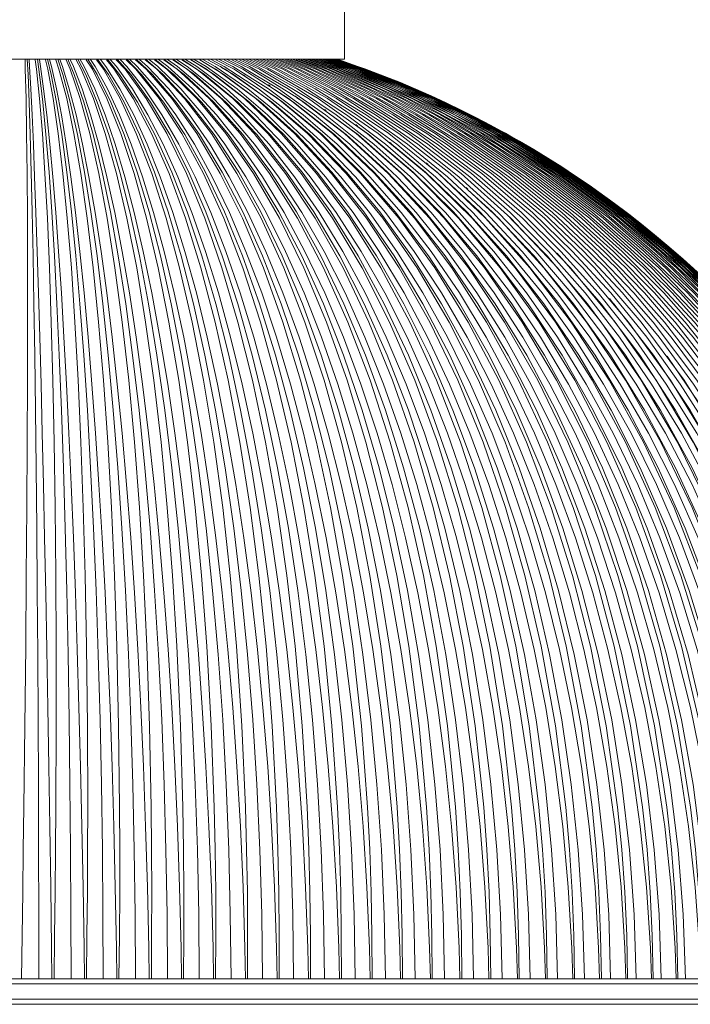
# Model space of a CAD drawing. Header units: millimetres. Extents: x -208 to 649, y -1708 to 186.
# Tile 6 of 22: x -9 to 123, y -1708 to -1515. Entities that reach past the tile are written whole.
import ezdxf

# ---------------------------------------------------------------- set-up
doc = ezdxf.new("R2010")
doc.units = ezdxf.units.MM

msp = doc.modelspace()

# ---------------------------------------------------------------- linework, layer by layer
at = {"color": 7, "linetype": 'Continuous', "lineweight": 15}
for p, q in [((54.63, -1522.45), (54.63, -1442.45)), ((54.63, -1522.45), (-72.37, -1522.45)), ((30.42, -1524), (30.09, -1523.8)), ((35, -1525.74), (34.68, -1525.53)), ((39.95, -1527.71), (39.62, -1527.51)), ((45.27, -1529.98), (44.92, -1529.74)), ((51, -1532.57), (50.66, -1532.33)), ((57.16, -1535.56), (56.81, -1535.3)), ((63.82, -1539.04), (63.47, -1538.76)), ((71.05, -1543.15), (70.7, -1542.85)), ((78.91, -1548.02), (78.56, -1547.71)), ((87.45, -1553.86), (87.08, -1553.5)), ((96.78, -1560.98), (96.44, -1560.61)), ((107.07, -1569.89), (106.75, -1569.5)), ((118.4, -1581.25), (118.1, -1580.84)), ((-206.87, -1703.36), (189.13, -1703.36)), ((189.13, -1708.36), (-206.87, -1708.36))]:
    msp.add_line(p, q, dxfattribs=at)
at = {"color": 8, "linetype": 'Continuous', "lineweight": 15}
for p, q in [((190.13, -1704.36), (-207.87, -1704.36)), ((-207.87, -1707.36), (190.13, -1707.36))]:
    msp.add_line(p, q, dxfattribs=at)
at = {"color": 7, "linetype": 'Continuous', "lineweight": 15, "flags": 128}
for points in [[(-8.28, -1522.56), (-8.22, -1524.42), (-8.08, -1530.19), (-7.97, -1537.04), (-7.88, -1544.92), (-7.82, -1553.75), (-7.79, -1563.5), (-7.79, -1574.15), (-7.81, -1585.6), (-7.86, -1597.78), (-7.93, -1610.63), (-8.03, -1624.03), (-8.15, -1637.92), (-8.32, -1653.56), (-8.51, -1669.6), (-8.62, -1677.93), (-8.73, -1686.33), (-8.87, -1694.83), (-8.98, -1703.36)], [(-7.84, -1522.45), (-7.69, -1525.45), (-7.47, -1530.88), (-7.26, -1537.28), (-7.05, -1544.67), (-6.87, -1552.5), (-6.69, -1561.14), (-6.52, -1570.56), (-6.36, -1580.69), (-6.22, -1591.47), (-6.09, -1602.83), (-5.97, -1614.69), (-5.86, -1626.97), (-5.78, -1639.57), (-5.71, -1652.4), (-5.65, -1665.15), (-5.61, -1677.94), (-5.58, -1690.7), (-5.57, -1703.36)], [(-2.98, -1703.36), (-3.06, -1697.33), (-3.22, -1685.31), (-3.39, -1673.38), (-3.58, -1661.58), (-3.77, -1649.96), (-3.98, -1638.56), (-4.19, -1627.42), (-4.42, -1616.59), (-4.65, -1606.11), (-4.88, -1596.01), (-5.12, -1586.35), (-5.37, -1577.14), (-5.62, -1568.43), (-5.87, -1560.25), (-6.13, -1552.63), (-6.38, -1545.6), (-6.64, -1539.19), (-6.89, -1533.42), (-7.14, -1528.31), (-7.39, -1523.89), (-7.48, -1522.5)], [(-6.26, -1522.56), (-6, -1524.42), (-5.41, -1530.19), (-4.86, -1537.04), (-4.35, -1544.92), (-3.88, -1553.75), (-3.47, -1563.5), (-3.11, -1574.15), (-2.81, -1585.6), (-2.56, -1597.78), (-2.37, -1610.63), (-2.24, -1624.03), (-2.17, -1637.92), (-2.16, -1653.56), (-2.22, -1669.6), (-2.28, -1677.93), (-2.36, -1686.33), (-2.47, -1694.83), (-2.57, -1703.36)], [(-5.84, -1522.45), (-5.41, -1525.45), (-4.77, -1530.88), (-4.15, -1537.28), (-3.55, -1544.67), (-3, -1552.5), (-2.48, -1561.14), (-1.99, -1570.56), (-1.53, -1580.69), (-1.1, -1591.47), (-0.72, -1602.83), (-0.37, -1614.69), (-0.07, -1626.97), (0.19, -1639.57), (0.4, -1652.4), (0.56, -1665.15), (0.68, -1677.94), (0.75, -1690.7), (0.78, -1703.36)], [(3.42, -1703.36), (3.34, -1697.33), (3.14, -1685.31), (2.91, -1673.38), (2.64, -1661.58), (2.34, -1649.96), (2.01, -1638.56), (1.64, -1627.42), (1.25, -1616.59), (0.82, -1606.11), (0.37, -1596.01), (-0.11, -1586.35), (-0.61, -1577.14), (-1.13, -1568.43), (-1.67, -1560.25), (-2.24, -1552.63), (-2.81, -1545.6), (-3.4, -1539.19), (-4, -1533.42), (-4.61, -1528.31), (-5.22, -1523.89), (-5.45, -1522.5)], [(-4.23, -1522.56), (-3.79, -1524.42), (-2.74, -1530.19), (-1.74, -1537.04), (-0.81, -1544.92), (0.05, -1553.75), (0.84, -1563.5), (1.55, -1574.15), (2.18, -1585.6), (2.73, -1597.78), (3.18, -1610.63), (3.54, -1624.03), (3.81, -1637.92), (3.99, -1653.56), (4.06, -1669.6), (4.05, -1677.93), (4, -1686.33), (3.92, -1694.83), (3.83, -1703.36)], [(-3.84, -1522.45), (-3.13, -1525.45), (-2.08, -1530.88), (-1.05, -1537.28), (-0.05, -1544.67), (0.85, -1552.5), (1.72, -1561.14), (2.54, -1570.56), (3.3, -1580.69), (4, -1591.47), (4.64, -1602.83), (5.22, -1614.69), (5.72, -1626.97), (6.14, -1639.57), (6.49, -1652.4), (6.76, -1665.15), (6.95, -1677.94), (7.07, -1690.7), (7.13, -1703.36)], [(9.81, -1703.36), (9.72, -1697.33), (9.49, -1685.31), (9.2, -1673.38), (8.85, -1661.58), (8.45, -1649.96), (7.98, -1638.56), (7.47, -1627.42), (6.9, -1616.59), (6.28, -1606.11), (5.61, -1596.01), (4.9, -1586.35), (4.14, -1577.14), (3.35, -1568.43), (2.52, -1560.25), (1.65, -1552.63), (0.76, -1545.6), (-0.17, -1539.19), (-1.11, -1533.42), (-2.08, -1528.31), (-3.06, -1523.89), (-3.43, -1522.5)], [(-2.21, -1522.56), (-1.59, -1524.42), (-0.08, -1530.19), (1.36, -1537.04), (2.71, -1544.92), (3.98, -1553.75), (5.14, -1563.5), (6.21, -1574.15), (7.16, -1585.6), (8, -1597.78), (8.72, -1610.63), (9.31, -1624.03), (9.77, -1637.92), (10.13, -1653.56), (10.32, -1669.6), (10.36, -1677.93), (10.36, -1686.33), (10.29, -1694.83), (10.22, -1703.36)], [(-1.85, -1522.45), (-0.85, -1525.45), (0.61, -1530.88), (2.04, -1537.28), (3.43, -1544.67), (4.7, -1552.5), (5.91, -1561.14), (7.05, -1570.56), (8.11, -1580.69), (9.1, -1591.47), (9.99, -1602.83), (10.79, -1614.69), (11.49, -1626.97), (12.08, -1639.57), (12.56, -1652.4), (12.94, -1665.15), (13.21, -1677.94), (13.38, -1690.7), (13.46, -1703.36)], [(16.18, -1703.36), (16.09, -1697.33), (15.82, -1685.31), (15.47, -1673.38), (15.04, -1661.58), (14.53, -1649.96), (13.94, -1638.56), (13.28, -1627.42), (12.53, -1616.59), (11.72, -1606.11), (10.84, -1596.01), (9.89, -1586.35), (8.88, -1577.14), (7.81, -1568.43), (6.69, -1560.25), (5.52, -1552.63), (4.31, -1545.6), (3.05, -1539.19), (1.76, -1533.42), (0.44, -1528.31), (-0.9, -1523.89), (-1.41, -1522.5)], [(-0.2, -1522.56), (0.61, -1524.42), (2.57, -1530.19), (4.45, -1537.04), (6.23, -1544.92), (7.89, -1553.75), (9.43, -1563.5), (10.85, -1574.15), (12.13, -1585.6), (13.26, -1597.78), (14.24, -1610.63), (15.06, -1624.03), (15.71, -1637.92), (16.24, -1653.56), (16.57, -1669.6), (16.65, -1677.93), (16.69, -1686.33), (16.65, -1694.83), (16.59, -1703.36)], [(0.13, -1522.45), (1.41, -1525.45), (3.28, -1530.88), (5.12, -1537.28), (6.91, -1544.67), (8.53, -1552.5), (10.08, -1561.14), (11.54, -1570.56), (12.91, -1580.69), (14.17, -1591.47), (15.32, -1602.83), (16.34, -1614.69), (17.23, -1626.97), (17.99, -1639.57), (18.62, -1652.4), (19.1, -1665.15), (19.45, -1677.94), (19.67, -1690.7), (19.76, -1703.36)], [(22.53, -1703.36), (22.43, -1697.33), (22.13, -1685.31), (21.72, -1673.38), (21.21, -1661.58), (20.59, -1649.96), (19.87, -1638.56), (19.06, -1627.42), (18.14, -1616.59), (17.14, -1606.11), (16.04, -1596.01), (14.86, -1586.35), (13.6, -1577.14), (12.26, -1568.43), (10.85, -1560.25), (9.38, -1552.63), (7.85, -1545.6), (6.26, -1539.19), (4.63, -1533.42), (2.96, -1528.31), (1.24, -1523.89), (0.6, -1522.5)], [(1.8, -1522.56), (2.8, -1524.42), (5.21, -1530.19), (7.53, -1537.04), (9.72, -1544.92), (11.79, -1553.75), (13.7, -1563.5), (15.47, -1574.15), (17.07, -1585.6), (18.49, -1597.78), (19.73, -1610.63), (20.78, -1624.03), (21.63, -1637.92), (22.33, -1653.56), (22.78, -1669.6), (22.92, -1677.93), (22.99, -1686.33), (22.98, -1694.83), (22.94, -1703.36)], [(2.1, -1522.45), (3.66, -1525.45), (5.95, -1530.88), (8.19, -1537.28), (10.37, -1544.67), (12.34, -1552.5), (14.23, -1561.14), (16.02, -1570.56), (17.68, -1580.69), (19.22, -1591.47), (20.62, -1602.83), (21.86, -1614.69), (22.95, -1626.97), (23.88, -1639.57), (24.64, -1652.4), (25.23, -1665.15), (25.65, -1677.94), (25.92, -1690.7), (26.03, -1703.36)], [(28.84, -1703.36), (28.73, -1697.33), (28.4, -1685.31), (27.93, -1673.38), (27.34, -1661.58), (26.62, -1649.96), (25.78, -1638.56), (24.81, -1627.42), (23.73, -1616.59), (22.53, -1606.11), (21.22, -1596.01), (19.81, -1586.35), (18.29, -1577.14), (16.69, -1568.43), (14.99, -1560.25), (13.22, -1552.63), (11.37, -1545.6), (9.46, -1539.19), (7.48, -1533.42), (5.45, -1528.31), (3.38, -1523.89), (2.6, -1522.5)], [(3.79, -1522.56), (4.98, -1524.42), (7.84, -1530.19), (10.59, -1537.04), (13.2, -1544.92), (15.66, -1553.75), (17.94, -1563.5), (20.06, -1574.15), (21.98, -1585.6), (23.7, -1597.78), (25.2, -1610.63), (26.47, -1624.03), (27.52, -1637.92), (28.38, -1653.56), (28.97, -1669.6), (29.15, -1677.93), (29.26, -1686.33), (29.27, -1694.83), (29.24, -1703.36)], [(4.06, -1522.45), (5.9, -1525.45), (8.6, -1530.88), (11.24, -1537.28), (13.8, -1544.67), (16.13, -1552.5), (18.36, -1561.14), (20.46, -1570.56), (22.43, -1580.69), (24.24, -1591.47), (25.89, -1602.83), (27.36, -1614.69), (28.64, -1626.97), (29.73, -1639.57), (30.63, -1652.4), (31.32, -1665.15), (31.82, -1677.94), (32.13, -1690.7), (32.27, -1703.36)], [(35.11, -1703.36), (34.99, -1697.33), (34.63, -1685.31), (34.11, -1673.38), (33.44, -1661.58), (32.62, -1649.96), (31.64, -1638.56), (30.53, -1627.42), (29.28, -1616.59), (27.88, -1606.11), (26.37, -1596.01), (24.72, -1586.35), (22.96, -1577.14), (21.09, -1568.43), (19.11, -1560.25), (17.03, -1552.63), (14.87, -1545.6), (12.63, -1539.19), (10.31, -1533.42), (7.94, -1528.31), (5.5, -1523.89), (4.58, -1522.5)], [(5.77, -1522.56), (7.14, -1524.42), (10.45, -1530.19), (13.63, -1537.04), (16.66, -1544.92), (19.5, -1553.75), (22.16, -1563.5), (24.62, -1574.15), (26.86, -1585.6), (28.87, -1597.78), (30.63, -1610.63), (32.12, -1624.03), (33.36, -1637.92), (34.4, -1653.56), (35.11, -1669.6), (35.34, -1677.93), (35.49, -1686.33), (35.53, -1694.83), (35.51, -1703.36)], [(6, -1522.45), (8.13, -1525.45), (11.23, -1530.88), (14.26, -1537.28), (17.22, -1544.67), (19.9, -1552.5), (22.46, -1561.14), (24.88, -1570.56), (27.14, -1580.69), (29.22, -1591.47), (31.12, -1602.83), (32.81, -1614.69), (34.28, -1626.97), (35.54, -1639.57), (36.57, -1652.4), (37.37, -1665.15), (37.94, -1677.94), (38.31, -1690.7), (38.46, -1703.36)], [(41.34, -1703.36), (41.21, -1697.33), (40.81, -1685.31), (40.24, -1673.38), (39.49, -1661.58), (38.56, -1649.96), (37.47, -1638.56), (36.21, -1627.42), (34.78, -1616.59), (33.2, -1606.11), (31.47, -1596.01), (29.6, -1586.35), (27.59, -1577.14), (25.45, -1568.43), (23.19, -1560.25), (20.82, -1552.63), (18.35, -1545.6), (15.78, -1539.19), (13.13, -1533.42), (10.4, -1528.31), (7.61, -1523.89), (6.55, -1522.5)], [(7.73, -1522.56), (9.28, -1524.42), (13.03, -1530.19), (16.64, -1537.04), (20.08, -1544.92), (23.32, -1553.75), (26.34, -1563.5), (29.14, -1574.15), (31.7, -1585.6), (33.99, -1597.78), (36.01, -1610.63), (37.73, -1624.03), (39.16, -1637.92), (40.37, -1653.56), (41.21, -1669.6), (41.49, -1677.93), (41.67, -1686.33), (41.74, -1694.83), (41.73, -1703.36)], [(7.93, -1522.45), (10.33, -1525.45), (13.83, -1530.88), (17.27, -1537.28), (20.6, -1544.67), (23.63, -1552.5), (26.52, -1561.14), (29.26, -1570.56), (31.81, -1580.69), (34.17, -1591.47), (36.31, -1602.83), (38.22, -1614.69), (39.88, -1626.97), (41.3, -1639.57), (42.47, -1652.4), (43.37, -1665.15), (44.02, -1677.94), (44.43, -1690.7), (44.6, -1703.36)], [(47.51, -1703.36), (47.37, -1697.33), (46.94, -1685.31), (46.31, -1673.38), (45.48, -1661.58), (44.46, -1649.96), (43.24, -1638.56), (41.83, -1627.42), (40.24, -1616.59), (38.47, -1606.11), (36.54, -1596.01), (34.44, -1586.35), (32.18, -1577.14), (29.78, -1568.43), (27.24, -1560.25), (24.58, -1552.63), (21.79, -1545.6), (18.9, -1539.19), (15.92, -1533.42), (12.85, -1528.31), (9.7, -1523.89), (8.51, -1522.5)], [(9.68, -1522.56), (11.41, -1524.42), (15.59, -1530.19), (19.63, -1537.04), (23.48, -1544.92), (27.1, -1553.75), (30.49, -1563.5), (33.63, -1574.15), (36.5, -1585.6), (39.08, -1597.78), (41.35, -1610.63), (43.29, -1624.03), (44.91, -1637.92), (46.29, -1653.56), (47.25, -1669.6), (47.58, -1677.93), (47.8, -1686.33), (47.89, -1694.83), (47.9, -1703.36)], [(9.85, -1522.45), (12.52, -1525.45), (16.42, -1530.88), (20.24, -1537.28), (23.95, -1544.67), (27.33, -1552.5), (30.55, -1561.14), (33.59, -1570.56), (36.44, -1580.69), (39.06, -1591.47), (41.45, -1602.83), (43.57, -1614.69), (45.43, -1626.97), (47.01, -1639.57), (48.31, -1652.4), (49.31, -1665.15), (50.03, -1677.94), (50.49, -1690.7), (50.69, -1703.36)], [(53.61, -1703.36), (53.47, -1697.33), (53.01, -1685.31), (52.33, -1673.38), (51.42, -1661.58), (50.3, -1649.96), (48.96, -1638.56), (47.41, -1627.42), (45.65, -1616.59), (43.7, -1606.11), (41.55, -1596.01), (39.23, -1586.35), (36.73, -1577.14), (34.07, -1568.43), (31.25, -1560.25), (28.3, -1552.63), (25.21, -1545.6), (22, -1539.19), (18.68, -1533.42), (15.27, -1528.31), (11.77, -1523.89), (10.45, -1522.5)], [(11.6, -1522.56), (13.51, -1524.42), (18.13, -1530.19), (22.59, -1537.04), (26.84, -1544.92), (30.84, -1553.75), (34.59, -1563.5), (38.07, -1574.15), (41.25, -1585.6), (44.11, -1597.78), (46.63, -1610.63), (48.8, -1624.03), (50.6, -1637.92), (52.14, -1653.56), (53.23, -1669.6), (53.61, -1677.93), (53.86, -1686.33), (53.98, -1694.83), (54, -1703.36)], [(11.74, -1522.45), (14.68, -1525.45), (18.97, -1530.88), (23.18, -1537.28), (27.27, -1544.67), (30.99, -1552.5), (34.53, -1561.14), (37.89, -1570.56), (41.02, -1580.69), (43.91, -1591.47), (46.53, -1602.83), (48.87, -1614.69), (50.92, -1626.97), (52.66, -1639.57), (54.09, -1652.4), (55.19, -1665.15), (55.99, -1677.94), (56.49, -1690.7), (56.71, -1703.36)], [(59.66, -1703.36), (59.51, -1697.33), (59.02, -1685.31), (58.28, -1673.38), (57.3, -1661.58), (56.07, -1649.96), (54.61, -1638.56), (52.92, -1627.42), (51, -1616.59), (48.86, -1606.11), (46.52, -1596.01), (43.97, -1586.35), (41.23, -1577.14), (38.31, -1568.43), (35.22, -1560.25), (31.98, -1552.63), (28.58, -1545.6), (25.06, -1539.19), (21.41, -1533.42), (17.66, -1528.31), (13.82, -1523.89), (12.36, -1522.5)], [(13.5, -1522.56), (15.59, -1524.42), (20.64, -1530.19), (25.51, -1537.04), (30.16, -1544.92), (34.54, -1553.75), (38.64, -1563.5), (42.46, -1574.15), (45.94, -1585.6), (49.08, -1597.78), (51.86, -1610.63), (54.24, -1624.03), (56.23, -1637.92), (57.94, -1653.56), (59.15, -1669.6), (59.57, -1677.93), (59.86, -1686.33), (60, -1694.83), (60.04, -1703.36)], [(13.61, -1522.45), (16.81, -1525.45), (21.5, -1530.88), (26.09, -1537.28), (30.55, -1544.67), (34.6, -1552.5), (38.47, -1561.14), (42.13, -1570.56), (45.55, -1580.69), (48.7, -1591.47), (51.56, -1602.83), (54.11, -1614.69), (56.35, -1626.97), (58.25, -1639.57), (59.8, -1652.4), (61, -1665.15), (61.87, -1677.94), (62.42, -1690.7), (62.66, -1703.36)], [(65.63, -1703.36), (65.47, -1697.33), (64.95, -1685.31), (64.16, -1673.38), (63.1, -1661.58), (61.78, -1649.96), (60.2, -1638.56), (58.37, -1627.42), (56.29, -1616.59), (53.97, -1606.11), (51.42, -1596.01), (48.65, -1586.35), (45.68, -1577.14), (42.5, -1568.43), (39.14, -1560.25), (35.61, -1552.63), (31.92, -1545.6), (28.08, -1539.19), (24.11, -1533.42), (20.03, -1528.31), (15.84, -1523.89), (14.26, -1522.5)], [(15.38, -1522.56), (17.64, -1524.42), (23.12, -1530.19), (28.4, -1537.04), (33.44, -1544.92), (38.2, -1553.75), (42.65, -1563.5), (46.79, -1574.15), (50.58, -1585.6), (54, -1597.78), (57.02, -1610.63), (59.61, -1624.03), (61.79, -1637.92), (63.66, -1653.56), (64.99, -1669.6), (65.46, -1677.93), (65.79, -1686.33), (65.96, -1694.83), (66.01, -1703.36)], [(15.46, -1522.45), (18.92, -1525.45), (23.99, -1530.88), (28.96, -1537.28), (33.79, -1544.67), (38.17, -1552.5), (42.36, -1561.14), (46.32, -1570.56), (50.01, -1580.69), (53.42, -1591.47), (56.52, -1602.83), (59.29, -1614.69), (61.7, -1626.97), (63.76, -1639.57), (65.44, -1652.4), (66.74, -1665.15), (67.68, -1677.94), (68.28, -1690.7), (68.53, -1703.36)], [(71.52, -1703.36), (71.36, -1697.33), (70.8, -1685.31), (69.96, -1673.38), (68.83, -1661.58), (67.41, -1649.96), (65.71, -1638.56), (63.74, -1627.42), (61.5, -1616.59), (59, -1606.11), (56.26, -1596.01), (53.28, -1586.35), (50.06, -1577.14), (46.64, -1568.43), (43.01, -1560.25), (39.2, -1552.63), (35.21, -1545.6), (31.07, -1539.19), (26.78, -1533.42), (22.37, -1528.31), (17.84, -1523.89), (16.13, -1522.5)], [(17.23, -1522.56), (19.66, -1524.42), (25.56, -1530.19), (31.25, -1537.04), (36.67, -1544.92), (41.8, -1553.75), (46.6, -1563.5), (51.07, -1574.15), (55.15, -1585.6), (58.84, -1597.78), (62.1, -1610.63), (64.91, -1624.03), (67.27, -1637.92), (69.3, -1653.56), (70.75, -1669.6), (71.27, -1677.93), (71.63, -1686.33), (71.83, -1694.83), (71.89, -1703.36)], [(17.28, -1522.45), (21, -1525.45), (26.45, -1530.88), (31.79, -1537.28), (36.98, -1544.67), (41.69, -1552.5), (46.19, -1561.14), (50.45, -1570.56), (54.42, -1580.69), (58.08, -1591.47), (61.41, -1602.83), (64.38, -1614.69), (66.98, -1626.97), (69.19, -1639.57), (71, -1652.4), (72.4, -1665.15), (73.41, -1677.94), (74.05, -1690.7), (74.32, -1703.36)], [(77.32, -1703.36), (77.15, -1697.33), (76.57, -1685.31), (75.68, -1673.38), (74.47, -1661.58), (72.96, -1649.96), (71.14, -1638.56), (69.04, -1627.42), (66.64, -1616.59), (63.97, -1606.11), (61.03, -1596.01), (57.83, -1586.35), (54.39, -1577.14), (50.72, -1568.43), (46.83, -1560.25), (42.74, -1552.63), (38.46, -1545.6), (34.01, -1539.19), (29.41, -1533.42), (24.67, -1528.31), (19.81, -1523.89), (17.97, -1522.5)], [(19.06, -1522.56), (21.66, -1524.42), (27.96, -1530.19), (34.05, -1537.04), (39.86, -1544.92), (45.35, -1553.75), (50.49, -1563.5), (55.28, -1574.15), (59.66, -1585.6), (63.61, -1597.78), (67.12, -1610.63), (70.14, -1624.03), (72.67, -1637.92), (74.86, -1653.56), (76.43, -1669.6), (76.99, -1677.93), (77.39, -1686.33), (77.61, -1694.83), (77.69, -1703.36)], [(19.07, -1522.45), (23.05, -1525.45), (28.87, -1530.88), (34.58, -1537.28), (40.12, -1544.67), (45.16, -1552.5), (49.97, -1561.14), (54.51, -1570.56), (58.76, -1580.69), (62.67, -1591.47), (66.23, -1602.83), (69.41, -1614.69), (72.18, -1626.97), (74.54, -1639.57), (76.48, -1652.4), (77.97, -1665.15), (79.05, -1677.94), (79.73, -1690.7), (80.03, -1703.36)], [(83.03, -1703.36), (82.86, -1697.33), (82.25, -1685.31), (81.3, -1673.38), (80.03, -1661.58), (78.42, -1649.96), (76.49, -1638.56), (74.25, -1627.42), (71.7, -1616.59), (68.85, -1606.11), (65.72, -1596.01), (62.31, -1586.35), (58.64, -1577.14), (54.73, -1568.43), (50.58, -1560.25), (46.22, -1552.63), (41.65, -1545.6), (36.91, -1539.19), (31.99, -1533.42), (26.94, -1528.31), (21.75, -1523.89), (19.78, -1522.5)], [(20.83, -1522.45), (25.06, -1525.45), (31.25, -1530.88), (37.32, -1537.28), (43.21, -1544.67), (48.56, -1552.5), (53.68, -1561.14), (58.51, -1570.56), (63.02, -1580.69), (67.18, -1591.47), (70.97, -1602.83), (74.34, -1614.69), (77.29, -1626.97), (79.8, -1639.57), (81.86, -1652.4), (83.44, -1665.15), (84.59, -1677.94), (85.32, -1690.7), (85.63, -1703.36)], [(20.85, -1522.56), (23.62, -1524.42), (30.33, -1530.19), (36.81, -1537.04), (43, -1544.92), (48.84, -1553.75), (54.32, -1563.5), (59.42, -1574.15), (64.09, -1585.6), (68.31, -1597.78), (72.05, -1610.63), (75.27, -1624.03), (77.98, -1637.92), (80.33, -1653.56), (82.02, -1669.6), (82.63, -1677.93), (83.06, -1686.33), (83.3, -1694.83), (83.39, -1703.36)], [(88.64, -1703.36), (88.46, -1697.33), (87.83, -1685.31), (86.83, -1673.38), (85.49, -1661.58), (83.79, -1649.96), (81.75, -1638.56), (79.37, -1627.42), (76.67, -1616.59), (73.65, -1606.11), (70.33, -1596.01), (66.72, -1586.35), (62.83, -1577.14), (58.68, -1568.43), (54.27, -1560.25), (49.64, -1552.63), (44.8, -1545.6), (39.75, -1539.19), (34.54, -1533.42), (29.16, -1528.31), (23.66, -1523.89), (21.56, -1522.5)], [(22.56, -1522.45), (27.04, -1525.45), (33.59, -1530.88), (40.01, -1537.28), (46.25, -1544.67), (51.91, -1552.5), (57.32, -1561.14), (62.43, -1570.56), (67.21, -1580.69), (71.62, -1591.47), (75.62, -1602.83), (79.19, -1614.69), (82.31, -1626.97), (84.97, -1639.57), (87.15, -1652.4), (88.82, -1665.15), (90.04, -1677.94), (90.81, -1690.7), (91.14, -1703.36)], [(22.62, -1522.56), (25.54, -1524.42), (32.65, -1530.19), (39.52, -1537.04), (46.07, -1544.92), (52.27, -1553.75), (58.08, -1563.5), (63.49, -1574.15), (68.44, -1585.6), (72.92, -1597.78), (76.89, -1610.63), (80.32, -1624.03), (83.2, -1637.92), (85.7, -1653.56), (87.51, -1669.6), (88.16, -1677.93), (88.63, -1686.33), (88.89, -1694.83), (89, -1703.36)], [(94.15, -1703.36), (93.97, -1697.33), (93.3, -1685.31), (92.26, -1673.38), (90.84, -1661.58), (89.06, -1649.96), (86.91, -1638.56), (84.4, -1627.42), (81.55, -1616.59), (78.37, -1606.11), (74.86, -1596.01), (71.05, -1586.35), (66.94, -1577.14), (62.55, -1568.43), (57.9, -1560.25), (53, -1552.63), (47.88, -1545.6), (42.55, -1539.19), (37.03, -1533.42), (31.35, -1528.31), (25.53, -1523.89), (23.31, -1522.5)], [(24.26, -1522.45), (28.98, -1525.45), (35.88, -1530.88), (42.65, -1537.28), (49.22, -1544.67), (55.19, -1552.5), (60.89, -1561.14), (66.28, -1570.56), (71.32, -1580.69), (75.96, -1591.47), (80.18, -1602.83), (83.94, -1614.69), (87.23, -1626.97), (90.03, -1639.57), (92.33, -1652.4), (94.1, -1665.15), (95.38, -1677.94), (96.19, -1690.7), (96.54, -1703.36)], [(24.34, -1522.56), (27.43, -1524.42), (34.93, -1530.19), (42.17, -1537.04), (49.09, -1544.92), (55.63, -1553.75), (61.76, -1563.5), (67.48, -1574.15), (72.72, -1585.6), (77.45, -1597.78), (81.65, -1610.63), (85.27, -1624.03), (88.32, -1637.92), (90.97, -1653.56), (92.89, -1669.6), (93.59, -1677.93), (94.09, -1686.33), (94.38, -1694.83), (94.5, -1703.36)], [(99.55, -1703.36), (99.36, -1697.33), (98.67, -1685.31), (97.58, -1673.38), (96.09, -1661.58), (94.22, -1649.96), (91.96, -1638.56), (89.33, -1627.42), (86.34, -1616.59), (82.99, -1606.11), (79.3, -1596.01), (75.29, -1586.35), (70.96, -1577.14), (66.35, -1568.43), (61.45, -1560.25), (56.29, -1552.63), (50.9, -1545.6), (45.29, -1539.19), (39.48, -1533.42), (33.5, -1528.31), (27.36, -1523.89), (25.03, -1522.5)], [(26.04, -1522.56), (29.28, -1524.42), (37.16, -1530.19), (44.78, -1537.04), (52.05, -1544.92), (58.93, -1553.75), (65.38, -1563.5), (71.39, -1574.15), (76.9, -1585.6), (81.88, -1597.78), (86.3, -1610.63), (90.12, -1624.03), (93.34, -1637.92), (96.14, -1653.56), (98.17, -1669.6), (98.91, -1677.93), (99.45, -1686.33), (99.76, -1694.83), (99.89, -1703.36)], [(26.14, -1522.58), (30.88, -1525.45), (38.13, -1530.88), (45.23, -1537.28), (52.13, -1544.67), (58.4, -1552.5), (64.39, -1561.14), (70.05, -1570.56), (75.34, -1580.69), (80.21, -1591.47), (84.64, -1602.83), (88.6, -1614.69), (92.05, -1626.97), (94.99, -1639.57), (97.4, -1652.4), (99.26, -1665.15), (100.61, -1677.94), (101.46, -1690.7), (101.82, -1703.36)], [(104.83, -1703.36), (104.63, -1697.33), (103.92, -1685.31), (102.78, -1673.38), (101.23, -1661.58), (99.27, -1649.96), (96.91, -1638.56), (94.16, -1627.42), (91.02, -1616.59), (87.51, -1606.11), (83.65, -1596.01), (79.44, -1586.35), (74.9, -1577.14), (70.06, -1568.43), (64.93, -1560.25), (59.52, -1552.63), (53.86, -1545.6), (47.97, -1539.19), (41.87, -1533.42), (35.6, -1528.31), (29.15, -1523.89), (26.71, -1522.5)], [(27.69, -1522.56), (31.09, -1524.42), (39.35, -1530.19), (47.32, -1537.04), (54.94, -1544.92), (62.15, -1553.75), (68.91, -1563.5), (75.21, -1574.15), (80.99, -1585.6), (86.22, -1597.78), (90.86, -1610.63), (94.87, -1624.03), (98.25, -1637.92), (101.19, -1653.56), (103.33, -1669.6), (104.12, -1677.93), (104.68, -1686.33), (105.02, -1694.83), (105.17, -1703.36)], [(109.99, -1703.36), (109.79, -1697.33), (109.05, -1685.31), (107.87, -1673.38), (106.25, -1661.58), (104.21, -1649.96), (101.75, -1638.56), (98.87, -1627.42), (95.6, -1616.59), (91.93, -1606.11), (87.89, -1596.01), (83.5, -1586.35), (78.76, -1577.14), (73.69, -1568.43), (68.32, -1560.25), (62.67, -1552.63), (56.75, -1545.6), (50.59, -1539.19), (44.22, -1533.42), (37.65, -1528.31), (30.91, -1523.89), (28.35, -1522.5)], [(29.31, -1522.56), (32.86, -1524.42), (41.48, -1530.19), (49.81, -1537.04), (57.77, -1544.92), (65.29, -1553.75), (72.36, -1563.5), (78.94, -1574.15), (84.99, -1585.6), (90.45, -1597.78), (95.3, -1610.63), (99.5, -1624.03), (103.04, -1637.92), (106.13, -1653.56), (108.38, -1669.6), (109.2, -1677.93), (109.8, -1686.33), (110.16, -1694.83), (110.32, -1703.36)], [(115.02, -1703.36), (114.82, -1697.33), (114.05, -1685.31), (112.83, -1673.38), (111.15, -1661.58), (109.03, -1649.96), (106.46, -1638.56), (103.47, -1627.42), (100.06, -1616.59), (96.24, -1606.11), (92.04, -1596.01), (87.45, -1586.35), (82.51, -1577.14), (77.24, -1568.43), (71.64, -1560.25), (65.74, -1552.63), (59.57, -1545.6), (53.15, -1539.19), (46.5, -1533.42), (39.65, -1528.31), (32.62, -1523.89), (29.95, -1522.5)], [(30.4, -1524.1), (32.73, -1525.45), (40.32, -1530.88), (47.76, -1537.28), (54.98, -1544.67), (61.54, -1552.5), (67.81, -1561.14), (73.73, -1570.56), (79.27, -1580.69), (84.37, -1591.47), (89.01, -1602.83), (93.15, -1614.69), (96.76, -1626.97), (99.84, -1639.57), (102.36, -1652.4), (104.31, -1665.15), (105.72, -1677.94), (106.61, -1690.7), (106.99, -1703.36)], [(30.89, -1522.56), (34.58, -1524.42), (43.56, -1530.19), (52.23, -1537.04), (60.52, -1544.92), (68.36, -1553.75), (75.72, -1563.5), (82.58, -1574.15), (88.88, -1585.6), (94.58, -1597.78), (99.64, -1610.63), (104.02, -1624.03), (107.72, -1637.92), (110.94, -1653.56), (113.29, -1669.6), (114.16, -1677.93), (114.79, -1686.33), (115.17, -1694.83), (115.34, -1703.36)], [(119.92, -1703.36), (119.71, -1697.33), (118.92, -1685.31), (117.66, -1673.38), (115.92, -1661.58), (113.72, -1649.96), (111.06, -1638.56), (107.95, -1627.42), (104.41, -1616.59), (100.44, -1606.11), (96.07, -1596.01), (91.31, -1586.35), (86.17, -1577.14), (80.69, -1568.43), (74.87, -1560.25), (68.74, -1552.63), (62.32, -1545.6), (55.64, -1539.19), (48.72, -1533.42), (41.6, -1528.31), (34.29, -1523.89), (31.51, -1522.5)], [(32.42, -1522.56), (36.26, -1524.42), (45.58, -1530.19), (54.59, -1537.04), (63.2, -1544.92), (71.34, -1553.75), (78.99, -1563.5), (86.12, -1574.15), (92.67, -1585.6), (98.59, -1597.78), (103.86, -1610.63), (108.42, -1624.03), (112.27, -1637.92), (115.62, -1653.56), (118.08, -1669.6), (118.99, -1677.93), (119.65, -1686.33), (120.05, -1694.83), (120.23, -1703.36)], [(124.69, -1703.36), (124.47, -1697.33), (123.66, -1685.31), (122.35, -1673.38), (120.56, -1661.58), (118.28, -1649.96), (115.52, -1638.56), (112.3, -1627.42), (108.63, -1616.59), (104.52, -1606.11), (99.99, -1596.01), (95.06, -1586.35), (89.73, -1577.14), (84.04, -1568.43), (78.01, -1560.25), (71.65, -1552.63), (64.99, -1545.6), (58.06, -1539.19), (50.89, -1533.42), (43.49, -1528.31), (35.91, -1523.89), (33.03, -1522.5)], [(33.91, -1522.56), (37.88, -1524.42), (47.54, -1530.19), (56.88, -1537.04), (65.8, -1544.92), (74.24, -1553.75), (82.17, -1563.5), (89.56, -1574.15), (96.35, -1585.6), (102.49, -1597.78), (107.96, -1610.63), (112.69, -1624.03), (116.69, -1637.92), (120.17, -1653.56), (122.73, -1669.6), (123.67, -1677.93), (124.36, -1686.33), (124.79, -1694.83), (124.99, -1703.36)], [(129.31, -1703.36), (129.09, -1697.33), (128.25, -1685.31), (126.91, -1673.38), (125.05, -1661.58), (122.7, -1649.96), (119.85, -1638.56), (116.53, -1627.42), (112.73, -1616.59), (108.48, -1606.11), (103.8, -1596.01), (98.69, -1586.35), (93.18, -1577.14), (87.3, -1568.43), (81.05, -1560.25), (74.47, -1552.63), (67.58, -1545.6), (60.41, -1539.19), (52.99, -1533.42), (45.33, -1528.31), (37.48, -1523.89), (34.5, -1522.5)], [(35.35, -1522.56), (39.46, -1524.42), (49.44, -1530.19), (59.09, -1537.04), (68.32, -1544.92), (77.05, -1553.75), (85.25, -1563.5), (92.9, -1574.15), (99.92, -1585.6), (106.28, -1597.78), (111.93, -1610.63), (116.83, -1624.03), (120.97, -1637.92), (124.59, -1653.56), (127.24, -1669.6), (128.22, -1677.93), (128.94, -1686.33), (129.39, -1694.83), (129.6, -1703.36)], [(133.78, -1703.36), (133.55, -1697.33), (132.7, -1685.31), (131.31, -1673.38), (129.41, -1661.58), (126.98, -1649.96), (124.05, -1638.56), (120.62, -1627.42), (116.7, -1616.59), (112.32, -1606.11), (107.48, -1596.01), (102.21, -1586.35), (96.53, -1577.14), (90.45, -1568.43), (84, -1560.25), (77.21, -1552.63), (70.1, -1545.6), (62.69, -1539.19), (55.02, -1533.42), (47.12, -1528.31), (39.01, -1523.89), (35.92, -1522.5)], [(36.75, -1522.56), (40.99, -1524.42), (51.28, -1530.19), (61.24, -1537.04), (70.76, -1544.92), (79.77, -1553.75), (88.23, -1563.5), (96.12, -1574.15), (103.37, -1585.6), (109.94, -1597.78), (115.77, -1610.63), (120.84, -1624.03), (125.12, -1637.92), (128.86, -1653.56), (131.6, -1669.6), (132.62, -1677.93), (133.37, -1686.33), (133.84, -1694.83), (134.06, -1703.36)], [(138.1, -1703.36), (137.87, -1697.33), (136.99, -1685.31), (135.57, -1673.38), (133.61, -1661.58), (131.12, -1649.96), (128.1, -1638.56), (124.57, -1627.42), (120.54, -1616.59), (116.02, -1606.11), (111.04, -1596.01), (105.61, -1586.35), (99.76, -1577.14), (93.49, -1568.43), (86.85, -1560.25), (79.85, -1552.63), (72.52, -1545.6), (64.89, -1539.19), (56.98, -1533.42), (48.84, -1528.31), (40.48, -1523.89), (37.3, -1522.5)], [(38.1, -1522.56), (42.46, -1524.42), (53.06, -1530.19), (63.31, -1537.04), (73.11, -1544.92), (82.39, -1553.75), (91.1, -1563.5), (99.23, -1574.15), (106.7, -1585.6), (113.47, -1597.78), (119.49, -1610.63), (124.7, -1624.03), (129.12, -1637.92), (132.98, -1653.56), (135.82, -1669.6), (136.87, -1677.93), (137.65, -1686.33), (138.14, -1694.83), (138.37, -1703.36)], [(142.26, -1703.36), (142.02, -1697.33), (141.13, -1685.31), (139.68, -1673.38), (137.67, -1661.58), (135.11, -1649.96), (132, -1638.56), (128.38, -1627.42), (124.24, -1616.59), (119.59, -1606.11), (114.47, -1596.01), (108.89, -1586.35), (102.87, -1577.14), (96.43, -1568.43), (89.6, -1560.25), (82.4, -1552.63), (74.86, -1545.6), (67.01, -1539.19), (58.88, -1533.42), (50.5, -1528.31), (41.9, -1523.89), (38.63, -1522.5)], [(39.39, -1522.56), (43.87, -1524.42), (54.77, -1530.19), (65.3, -1537.04), (75.38, -1544.92), (84.91, -1553.75), (93.87, -1563.5), (102.23, -1574.15), (109.91, -1585.6), (116.87, -1597.78), (123.06, -1610.63), (128.43, -1624.03), (132.97, -1637.92), (136.95, -1653.56), (139.88, -1669.6), (140.96, -1677.93), (141.77, -1686.33), (142.28, -1694.83), (142.52, -1703.36)], [(146.26, -1703.36), (146.02, -1697.33), (145.11, -1685.31), (143.62, -1673.38), (141.56, -1661.58), (138.94, -1649.96), (135.76, -1638.56), (132.04, -1627.42), (127.79, -1616.59), (123.03, -1606.11), (117.77, -1596.01), (112.05, -1586.35), (105.86, -1577.14), (99.25, -1568.43), (92.24, -1560.25), (84.85, -1552.63), (77.11, -1545.6), (69.05, -1539.19), (60.7, -1533.42), (52.09, -1528.31), (43.26, -1523.89), (39.91, -1522.5)], [(40.64, -1522.56), (45.23, -1524.42), (56.41, -1530.19), (67.22, -1537.04), (77.56, -1544.92), (87.34, -1553.75), (96.53, -1563.5), (105.11, -1574.15), (112.99, -1585.6), (120.13, -1597.78), (126.49, -1610.63), (132.01, -1624.03), (136.67, -1637.92), (140.76, -1653.56), (143.78, -1669.6), (144.9, -1677.93), (145.72, -1686.33), (146.25, -1694.83), (146.51, -1703.36)], [(150.09, -1703.36), (149.85, -1697.33), (148.92, -1685.31), (147.4, -1673.38), (145.3, -1661.58), (142.61, -1649.96), (139.36, -1638.56), (135.55, -1627.42), (131.2, -1616.59), (126.32, -1606.11), (120.94, -1596.01), (115.07, -1586.35), (108.73, -1577.14), (101.96, -1568.43), (94.77, -1560.25), (87.2, -1552.63), (79.27, -1545.6), (71.01, -1539.19), (62.45, -1533.42), (53.63, -1528.31), (44.57, -1523.89), (41.13, -1522.5)], [(41.83, -1522.56), (46.54, -1524.42), (57.98, -1530.19), (69.05, -1537.04), (79.64, -1544.92), (89.66, -1553.75), (99.08, -1563.5), (107.86, -1574.15), (115.94, -1585.6), (123.26, -1597.78), (129.78, -1610.63), (135.43, -1624.03), (140.22, -1637.92), (144.42, -1653.56), (147.51, -1669.6), (148.66, -1677.93), (149.52, -1686.33), (150.07, -1694.83), (150.33, -1703.36)], [(153.75, -1703.36), (153.51, -1697.33), (152.57, -1685.31), (151.02, -1673.38), (148.87, -1661.58), (146.12, -1649.96), (142.8, -1638.56), (138.9, -1627.42), (134.46, -1616.59), (129.47, -1606.11), (123.96, -1596.01), (117.96, -1586.35), (111.48, -1577.14), (104.55, -1568.43), (97.2, -1560.25), (89.45, -1552.63), (81.33, -1545.6), (72.88, -1539.19), (64.12, -1533.42), (55.09, -1528.31), (45.82, -1523.89), (42.3, -1522.5)], [(42.97, -1522.56), (47.78, -1524.42), (59.48, -1530.19), (70.8, -1537.04), (81.63, -1544.92), (91.87, -1553.75), (101.51, -1563.5), (110.5, -1574.15), (118.76, -1585.6), (126.25, -1597.78), (132.92, -1610.63), (138.71, -1624.03), (143.61, -1637.92), (147.91, -1653.56), (151.08, -1669.6), (152.26, -1677.93), (153.14, -1686.33), (153.71, -1694.83), (153.98, -1703.36)], [(157.24, -1703.36), (157, -1697.33), (156.04, -1685.31), (154.46, -1673.38), (152.27, -1661.58), (149.47, -1649.96), (146.08, -1638.56), (142.1, -1627.42), (137.56, -1616.59), (132.47, -1606.11), (126.85, -1596.01), (120.71, -1586.35), (114.1, -1577.14), (107.02, -1568.43), (99.51, -1560.25), (91.59, -1552.63), (83.3, -1545.6), (74.66, -1539.19), (65.71, -1533.42), (56.48, -1528.31), (47.02, -1523.89), (43.42, -1522.5)], [(44.05, -1522.56), (48.96, -1524.42), (60.91, -1530.19), (72.46, -1537.04), (83.52, -1544.92), (93.98, -1553.75), (103.82, -1563.5), (113, -1574.15), (121.44, -1585.6), (129.09, -1597.78), (135.9, -1610.63), (141.82, -1624.03), (146.83, -1637.92), (151.23, -1653.56), (154.48, -1669.6), (155.69, -1677.93), (156.59, -1686.33), (157.18, -1694.83), (157.46, -1703.36)], [(160.55, -1703.36), (160.31, -1697.33), (159.33, -1685.31), (157.73, -1673.38), (155.5, -1661.58), (152.65, -1649.96), (149.19, -1638.56), (145.14, -1627.42), (140.51, -1616.59), (135.32, -1606.11), (129.58, -1596.01), (123.33, -1586.35), (116.58, -1577.14), (109.36, -1568.43), (101.7, -1560.25), (93.62, -1552.63), (85.16, -1545.6), (76.35, -1539.19), (67.22, -1533.42), (57.81, -1528.31), (48.15, -1523.89), (44.48, -1522.5)], [(45.08, -1522.56), (50.08, -1524.42), (62.26, -1530.19), (74.04, -1537.04), (85.31, -1544.92), (95.98, -1553.75), (106.01, -1563.5), (115.37, -1574.15), (123.98, -1585.6), (131.78, -1597.78), (138.74, -1610.63), (144.77, -1624.03), (149.89, -1637.92), (154.38, -1653.56), (157.7, -1669.6), (158.94, -1677.93), (159.86, -1686.33), (160.46, -1694.83), (160.76, -1703.36)], [(163.68, -1703.36), (163.43, -1697.33), (162.45, -1685.31), (160.82, -1673.38), (158.55, -1661.58), (155.65, -1649.96), (152.13, -1638.56), (148.01, -1627.42), (143.29, -1616.59), (138.01, -1606.11), (132.17, -1596.01), (125.81, -1586.35), (118.93, -1577.14), (111.58, -1568.43), (103.78, -1560.25), (95.55, -1552.63), (86.93, -1545.6), (77.95, -1539.19), (68.65, -1533.42), (59.06, -1528.31), (49.22, -1523.89), (45.48, -1522.5)], [(46.04, -1522.56), (51.14, -1524.42), (63.54, -1530.19), (75.53, -1537.04), (87, -1544.92), (97.86, -1553.75), (108.08, -1563.5), (117.61, -1574.15), (126.38, -1585.6), (134.33, -1597.78), (141.41, -1610.63), (147.56, -1624.03), (152.78, -1637.92), (157.35, -1653.56), (160.74, -1669.6), (162.01, -1677.93), (162.96, -1686.33), (163.57, -1694.83), (163.88, -1703.36)], [(166.63, -1703.36), (166.38, -1697.33), (165.38, -1685.31), (163.72, -1673.38), (161.42, -1661.58), (158.48, -1649.96), (154.9, -1638.56), (150.71, -1627.42), (145.92, -1616.59), (140.55, -1606.11), (134.61, -1596.01), (128.14, -1586.35), (121.15, -1577.14), (113.67, -1568.43), (105.73, -1560.25), (97.36, -1552.63), (88.6, -1545.6), (79.46, -1539.19), (70, -1533.42), (60.25, -1528.31), (50.23, -1523.89), (46.43, -1522.5)], [(46.95, -1522.56), (52.13, -1524.42), (64.73, -1530.19), (76.92, -1537.04), (88.59, -1544.92), (99.63, -1553.75), (110.02, -1563.5), (119.71, -1574.15), (128.63, -1585.6), (136.72, -1597.78), (143.92, -1610.63), (150.18, -1624.03), (155.49, -1637.92), (160.15, -1653.56), (163.6, -1669.6), (164.9, -1677.93), (165.86, -1686.33), (166.5, -1694.83), (166.81, -1703.36)], [(169.38, -1703.36), (169.13, -1697.33), (168.12, -1685.31), (166.45, -1673.38), (164.11, -1661.58), (161.12, -1649.96), (157.5, -1638.56), (153.24, -1627.42), (148.38, -1616.59), (142.92, -1606.11), (136.9, -1596.01), (130.32, -1586.35), (123.22, -1577.14), (115.62, -1568.43), (107.56, -1560.25), (99.06, -1552.63), (90.16, -1545.6), (80.88, -1539.19), (71.27, -1533.42), (61.35, -1528.31), (51.18, -1523.89), (47.31, -1522.5)], [(47.8, -1522.56), (53.06, -1524.42), (65.85, -1530.19), (78.23, -1537.04), (90.08, -1544.92), (101.29, -1553.75), (111.83, -1563.5), (121.68, -1574.15), (130.74, -1585.6), (138.95, -1597.78), (146.27, -1610.63), (152.63, -1624.03), (158.03, -1637.92), (162.77, -1653.56), (166.28, -1669.6), (167.6, -1677.93), (168.58, -1686.33), (169.23, -1694.83), (169.55, -1703.36)], [(171.95, -1703.36), (171.7, -1697.33), (170.68, -1685.31), (168.98, -1673.38), (166.62, -1661.58), (163.59, -1649.96), (159.91, -1638.56), (155.6, -1627.42), (150.67, -1616.59), (145.14, -1606.11), (139.02, -1596.01), (132.35, -1586.35), (125.15, -1577.14), (117.45, -1568.43), (109.27, -1560.25), (100.64, -1552.63), (91.61, -1545.6), (82.2, -1539.19), (72.44, -1533.42), (62.39, -1528.31), (52.06, -1523.89), (48.14, -1522.5)], [(48.59, -1522.56), (53.92, -1524.42), (66.89, -1530.19), (79.44, -1537.04), (91.45, -1544.92), (102.82, -1553.75), (113.52, -1563.5), (123.51, -1574.15), (132.7, -1585.6), (141.03, -1597.78), (148.45, -1610.63), (154.91, -1624.03), (160.39, -1637.92), (165.2, -1653.56), (168.77, -1669.6), (170.11, -1677.93), (171.11, -1686.33), (171.78, -1694.83), (172.11, -1703.36)], [(174.32, -1703.36), (174.07, -1697.33), (173.04, -1685.31), (171.33, -1673.38), (168.93, -1661.58), (165.87, -1649.96), (162.15, -1638.56), (157.78, -1627.42), (152.79, -1616.59), (147.18, -1606.11), (140.99, -1596.01), (134.24, -1586.35), (126.94, -1577.14), (119.14, -1568.43), (110.85, -1560.25), (102.11, -1552.63), (92.96, -1545.6), (83.42, -1539.19), (73.53, -1533.42), (63.34, -1528.31), (52.88, -1523.89), (48.9, -1522.5)], [(49.32, -1522.56), (54.72, -1524.42), (67.85, -1530.19), (80.56, -1537.04), (92.72, -1544.92), (104.24, -1553.75), (115.07, -1563.5), (125.19, -1574.15), (134.5, -1585.6), (142.94, -1597.78), (150.47, -1610.63), (157.01, -1624.03), (162.56, -1637.92), (167.45, -1653.56), (171.07, -1669.6), (172.43, -1677.93), (173.45, -1686.33), (174.13, -1694.83), (174.47, -1703.36)], [(176.5, -1703.36), (176.24, -1697.33), (175.21, -1685.31), (173.48, -1673.38), (171.06, -1661.58), (167.97, -1649.96), (164.2, -1638.56), (159.79, -1627.42), (154.74, -1616.59), (149.07, -1606.11), (142.8, -1596.01), (135.97, -1586.35), (128.59, -1577.14), (120.69, -1568.43), (112.3, -1560.25), (103.46, -1552.63), (94.19, -1545.6), (84.54, -1539.19), (74.54, -1533.42), (64.22, -1528.31), (53.63, -1523.89), (49.61, -1522.5)], [(49.98, -1522.56), (55.44, -1524.42), (68.73, -1530.19), (81.58, -1537.04), (93.89, -1544.92), (105.54, -1553.75), (116.5, -1563.5), (126.73, -1574.15), (136.15, -1585.6), (144.7, -1597.78), (152.31, -1610.63), (158.94, -1624.03), (164.56, -1637.92), (169.5, -1653.56), (173.18, -1669.6), (174.56, -1677.93), (175.6, -1686.33), (176.28, -1694.83), (176.63, -1703.36)], [(178.48, -1703.36), (178.22, -1697.33), (177.18, -1685.31), (175.43, -1673.38), (173, -1661.58), (169.87, -1649.96), (166.07, -1638.56), (161.61, -1627.42), (156.51, -1616.59), (150.78, -1606.11), (144.45, -1596.01), (137.54, -1586.35), (130.08, -1577.14), (122.1, -1568.43), (113.62, -1560.25), (104.68, -1552.63), (95.32, -1545.6), (85.56, -1539.19), (75.45, -1533.42), (65.02, -1528.31), (54.31, -1523.89), (50.25, -1522.5)], [(50.59, -1522.56), (56.1, -1524.42), (69.52, -1530.19), (82.51, -1537.04), (94.94, -1544.92), (106.71, -1553.75), (117.78, -1563.5), (128.13, -1574.15), (137.65, -1585.6), (146.28, -1597.78), (153.98, -1610.63), (160.68, -1624.03), (166.37, -1637.92), (171.37, -1653.56), (175.09, -1669.6), (176.49, -1677.93), (177.54, -1686.33), (178.24, -1694.83), (178.6, -1703.36)], [(180.25, -1703.36), (180, -1697.33), (178.95, -1685.31), (177.19, -1673.38), (174.74, -1661.58), (171.58, -1649.96), (167.75, -1638.56), (163.25, -1627.42), (158.1, -1616.59), (152.32, -1606.11), (145.93, -1596.01), (138.96, -1586.35), (131.43, -1577.14), (123.37, -1568.43), (114.81, -1560.25), (105.79, -1552.63), (96.33, -1545.6), (86.48, -1539.19), (76.27, -1533.42), (65.74, -1528.31), (54.93, -1523.89), (50.82, -1522.5)], [(51.12, -1522.56), (56.69, -1524.42), (70.23, -1530.19), (83.33, -1537.04), (95.88, -1544.92), (107.76, -1553.75), (118.94, -1563.5), (129.38, -1574.15), (138.99, -1585.6), (147.71, -1597.78), (155.48, -1610.63), (162.25, -1624.03), (167.99, -1637.92), (173.04, -1653.56), (176.8, -1669.6), (178.22, -1677.93), (179.29, -1686.33), (180, -1694.83), (180.36, -1703.36)], [(181.83, -1703.36), (181.57, -1697.33), (180.52, -1685.31), (178.75, -1673.38), (176.28, -1661.58), (173.1, -1649.96), (169.24, -1638.56), (164.71, -1627.42), (159.52, -1616.59), (153.69, -1606.11), (147.25, -1596.01), (140.22, -1586.35), (132.63, -1577.14), (124.5, -1568.43), (115.87, -1560.25), (106.77, -1552.63), (97.24, -1545.6), (87.3, -1539.19), (77, -1533.42), (66.38, -1528.31), (55.48, -1523.89), (51.34, -1522.5)], [(51.6, -1522.56), (57.21, -1524.42), (70.85, -1530.19), (84.06, -1537.04), (96.71, -1544.92), (108.68, -1553.75), (119.95, -1563.5), (130.48, -1574.15), (140.17, -1585.6), (148.96, -1597.78), (156.8, -1610.63), (163.63, -1624.03), (169.42, -1637.92), (174.52, -1653.56), (178.32, -1669.6), (179.75, -1677.93), (180.83, -1686.33), (181.55, -1694.83), (181.92, -1703.36)], [(183.2, -1703.36), (182.94, -1697.33), (181.89, -1685.31), (180.11, -1673.38), (177.62, -1661.58), (174.43, -1649.96), (170.54, -1638.56), (165.98, -1627.42), (160.75, -1616.59), (154.88, -1606.11), (148.4, -1596.01), (141.32, -1586.35), (133.67, -1577.14), (125.49, -1568.43), (116.8, -1560.25), (107.63, -1552.63), (98.03, -1545.6), (88.02, -1539.19), (77.64, -1533.42), (66.94, -1528.31), (55.96, -1523.89), (51.78, -1522.5)], [(52.01, -1522.56), (57.65, -1524.42), (71.39, -1530.19), (84.69, -1537.04), (97.42, -1544.92), (109.48, -1553.75), (120.83, -1563.5), (131.43, -1574.15), (141.19, -1585.6), (150.05, -1597.78), (157.95, -1610.63), (164.82, -1624.03), (170.66, -1637.92), (175.8, -1653.56), (179.64, -1669.6), (181.08, -1677.93), (182.17, -1686.33), (182.9, -1694.83), (183.28, -1703.36)], [(184.36, -1703.36), (184.11, -1697.33), (183.05, -1685.31), (181.27, -1673.38), (178.77, -1661.58), (175.56, -1649.96), (171.65, -1638.56), (167.06, -1627.42), (161.81, -1616.59), (155.9, -1606.11), (149.38, -1596.01), (142.26, -1586.35), (134.57, -1577.14), (126.33, -1568.43), (117.59, -1560.25), (108.37, -1552.63), (98.7, -1545.6), (88.63, -1539.19), (78.19, -1533.42), (67.42, -1528.31), (56.37, -1523.89), (52.17, -1522.5)], [(52.35, -1522.56), (58.03, -1524.42), (71.85, -1530.19), (85.22, -1537.04), (98.03, -1544.92), (110.15, -1553.75), (121.57, -1563.5), (132.23, -1574.15), (142.05, -1585.6), (150.96, -1597.78), (158.91, -1610.63), (165.83, -1624.03), (171.71, -1637.92), (176.89, -1653.56), (180.75, -1669.6), (182.21, -1677.93), (183.31, -1686.33), (184.05, -1694.83), (184.43, -1703.36)], [(185.32, -1703.36), (185.07, -1697.33), (184.01, -1685.31), (182.22, -1673.38), (179.71, -1661.58), (176.49, -1649.96), (172.57, -1638.56), (167.96, -1627.42), (162.68, -1616.59), (156.75, -1606.11), (150.19, -1596.01), (143.04, -1586.35), (135.31, -1577.14), (127.03, -1568.43), (118.24, -1560.25), (108.97, -1552.63), (99.26, -1545.6), (89.14, -1539.19), (78.64, -1533.42), (67.82, -1528.31), (56.71, -1523.89), (52.49, -1522.5)], [(52.63, -1522.56), (58.33, -1524.42), (72.21, -1530.19), (85.65, -1537.04), (98.51, -1544.92), (110.7, -1553.75), (122.17, -1563.5), (132.89, -1574.15), (142.75, -1585.6), (151.71, -1597.78), (159.7, -1610.63), (166.65, -1624.03), (172.56, -1637.92), (177.77, -1653.56), (181.66, -1669.6), (183.13, -1677.93), (184.24, -1686.33), (184.99, -1694.83), (185.37, -1703.36)], [(52.84, -1522.56), (58.56, -1524.42), (72.49, -1530.19), (85.94, -1537.02), (98.89, -1544.92), (111.12, -1553.75), (122.63, -1563.5), (133.35, -1574.11), (143.29, -1585.6), (152.25, -1597.75), (160.3, -1610.63), (167.29, -1624.03), (173.22, -1637.92), (178.45, -1653.51), (180.58, -1661.51), (182.37, -1669.6), (183.84, -1677.93), (184.96, -1686.33), (185.72, -1694.82), (186.11, -1703.36)], [(52.99, -1522.56), (58.72, -1524.42), (72.69, -1530.19), (86.16, -1537.02), (99.14, -1544.92), (111.4, -1553.75), (122.94, -1563.5), (133.7, -1574.11), (143.66, -1585.6), (152.65, -1597.75), (160.72, -1610.63), (167.73, -1624.03), (173.69, -1637.92), (178.93, -1653.51), (181.07, -1661.51), (182.87, -1669.6), (184.35, -1677.93), (185.48, -1686.33), (186.24, -1694.82), (186.64, -1703.36)], [(53.07, -1522.56), (58.81, -1524.42), (72.79, -1530.19), (86.28, -1537.02), (99.29, -1544.92), (111.56, -1553.75), (123.12, -1563.5), (133.89, -1574.11), (143.87, -1585.6), (152.88, -1597.75), (160.97, -1610.63), (167.99, -1624.03), (173.96, -1637.92), (179.21, -1653.51), (181.36, -1661.51), (183.17, -1669.6), (184.66, -1677.93), (185.79, -1686.33), (186.56, -1694.82), (186.96, -1703.36)], [(35, -1525.76), (42.46, -1530.88), (50.22, -1537.28), (57.76, -1544.67), (64.61, -1552.5), (71.15, -1561.14), (77.33, -1570.56), (83.11, -1580.69), (88.43, -1591.47), (93.27, -1602.83), (97.59, -1614.69), (101.36, -1626.97), (104.57, -1639.57), (107.21, -1652.4), (109.23, -1665.15), (110.7, -1677.94), (111.63, -1690.7), (112.03, -1703.36)], [(39.92, -1527.83), (44.55, -1530.88), (52.62, -1537.28), (60.47, -1544.67), (67.59, -1552.5), (74.4, -1561.14), (80.83, -1570.56), (86.84, -1580.69), (92.38, -1591.47), (97.42, -1602.83), (101.91, -1614.69), (105.84, -1626.97), (109.18, -1639.57), (111.92, -1652.4), (114.03, -1665.15), (115.56, -1677.94), (116.53, -1690.7), (116.95, -1703.36)], [(45.25, -1530.03), (46.58, -1530.88), (54.96, -1537.28), (63.1, -1544.67), (70.5, -1552.5), (77.56, -1561.14), (84.24, -1570.56), (90.48, -1580.69), (96.23, -1591.47), (101.46, -1602.83), (106.12, -1614.69), (110.2, -1626.97), (113.66, -1639.57), (116.51, -1652.4), (118.7, -1665.15), (120.29, -1677.94), (121.29, -1690.7), (121.72, -1703.36)], [(50.96, -1532.66), (57.23, -1537.28), (65.66, -1544.67), (73.32, -1552.5), (80.63, -1561.14), (87.55, -1570.56), (94.01, -1580.69), (99.96, -1591.47), (105.38, -1602.83), (110.21, -1614.69), (114.43, -1626.97), (118.02, -1639.57), (120.96, -1652.4), (123.23, -1665.15), (124.88, -1677.94), (125.92, -1690.7), (126.36, -1703.36)], [(57.13, -1535.65), (59.42, -1537.28), (68.14, -1544.67), (76.05, -1552.5), (83.61, -1561.14), (90.75, -1570.56), (97.43, -1580.69), (103.58, -1591.47), (109.17, -1602.83), (114.16, -1614.69), (118.52, -1626.97), (122.23, -1639.57), (125.28, -1652.4), (127.62, -1665.15), (129.32, -1677.94), (130.39, -1690.7), (130.86, -1703.36)], [(63.79, -1539.12), (70.53, -1544.67), (78.69, -1552.5), (86.48, -1561.14), (93.85, -1570.56), (100.73, -1580.69), (107.08, -1591.47), (112.84, -1602.83), (117.99, -1614.69), (122.48, -1626.97), (126.31, -1639.57), (129.45, -1652.4), (131.86, -1665.15), (133.62, -1677.94), (134.72, -1690.7), (135.2, -1703.36)], [(71.02, -1543.22), (72.84, -1544.67), (81.24, -1552.5), (89.26, -1561.14), (96.84, -1570.56), (103.92, -1580.69), (110.45, -1591.47), (116.38, -1602.83), (121.68, -1614.69), (126.3, -1626.97), (130.24, -1639.57), (133.47, -1652.4), (135.96, -1665.15), (137.76, -1677.94), (138.9, -1690.7), (139.39, -1703.36)], [(78.86, -1548.12), (83.69, -1552.5), (91.92, -1561.14), (99.71, -1570.56), (106.99, -1580.69), (113.69, -1591.47), (119.79, -1602.83), (125.23, -1614.69), (129.98, -1626.97), (134.02, -1639.57), (137.34, -1652.4), (139.9, -1665.15), (141.75, -1677.94), (142.92, -1690.7), (143.42, -1703.36)], [(87.41, -1553.91), (94.48, -1561.14), (102.47, -1570.56), (109.93, -1580.69), (116.81, -1591.47), (123.06, -1602.83), (128.63, -1614.69), (133.51, -1626.97), (137.65, -1639.57), (141.06, -1652.4), (143.67, -1665.15), (145.58, -1677.94), (146.77, -1690.7), (147.29, -1703.36)], [(96.78, -1560.98), (96.93, -1561.14), (105.11, -1570.56), (112.74, -1580.69), (119.79, -1591.47), (126.18, -1602.83), (131.89, -1614.69), (136.88, -1626.97), (141.13, -1639.57), (144.61, -1652.4), (147.29, -1665.15), (149.24, -1677.94), (150.46, -1690.7), (150.99, -1703.36)], [(107.05, -1569.91), (107.62, -1570.56), (115.43, -1580.69), (122.63, -1591.47), (129.17, -1602.83), (135, -1614.69), (140.1, -1626.97), (144.44, -1639.57), (148, -1652.4), (150.74, -1665.15), (152.73, -1677.94), (153.98, -1690.7), (154.52, -1703.36)], [(118.38, -1581.27), (125.33, -1591.47), (132, -1602.83), (137.95, -1614.69), (143.16, -1626.97), (147.59, -1639.57), (151.22, -1652.4), (154.01, -1665.15), (156.05, -1677.94), (157.32, -1690.7), (157.88, -1703.36)]]:
    msp.add_lwpolyline(points, dxfattribs=at)
at = {"color": 7, "linetype": 'Continuous', "lineweight": 15}
for centre, radius, start, end in [((-9.7, -1708.11), 195.83, 1.3907, 71.4072), ((-9.14, -1708.22), 195.81, 1.4233, 71.5201), ((-8.77, -1708.26), 195.77, 1.4361, 71.5939), ((-8.58, -1708.24), 195.71, 1.429, 71.6289), ((-8.87, -1708.36), 196, 10.8224, 71.5368)]:
    msp.add_arc(centre, radius, start, end, dxfattribs=at)

doc.saveas('drawing.dxf')
